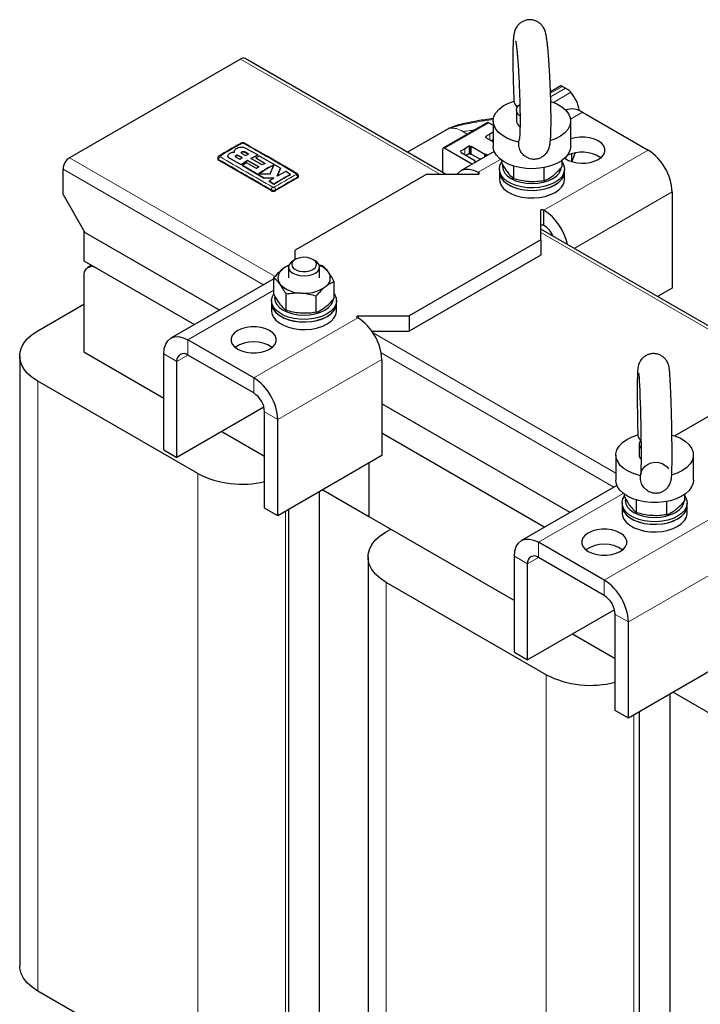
# Model space of a CAD drawing. Header units: millimetres. Extents: x 5 to 418, y 2 to 292.
# Tile 17 of 20: x 318 to 353, y 92 to 142. Entities that reach past the tile are written whole.
import ezdxf

# ---------------------------------------------------------------- set-up
doc = ezdxf.new("R2010")
doc.units = ezdxf.units.MM

msp = doc.modelspace()

# ---------------------------------------------------------------- linework, layer by layer
at = {"color": 7, "linetype": 'Continuous', "lineweight": 25}
for p, q in [((329.1397, 140.4001), (320.315, 135.3057)), ((339.7161, 134.4568), (329.3797, 140.4239)), ((345.6819, 139.0217), (345.1441, 138.7113)), ((345.7594, 138.9889), (345.9215, 138.8953)), ((343.387, 137.7622), (343.387, 137.2004)), ((346.7891, 137.6571), (350.1832, 135.6977)), ((341.8895, 137.1227), (339.6154, 135.8099)), ((341.9695, 137.1147), (342.187, 136.9892)), ((342.187, 137.2004), (342.187, 135.8939)), ((346.187, 135.8939), (346.187, 137.2004)), ((339.7712, 136.7525), (337.7553, 135.5887)), ((339.7752, 136.7451), (339.7564, 136.7362)), ((342.0204, 136.5237), (341.7771, 136.3832)), ((341.7771, 136.3832), (341.8187, 136.3593)), ((341.828, 136.3462), (341.828, 136.331)), ((341.828, 136.331), (342.187, 136.1238)), ((342.187, 136.6198), (342.0204, 136.5237)), ((330.0278, 135.4477), (329.3855, 135.8006)), ((339.6954, 135.802), (341.12, 134.9795)), ((340.7193, 135.7726), (340.4761, 135.6321)), ((340.9625, 135.913), (340.7193, 135.7726)), ((341.0041, 135.889), (340.9625, 135.913)), ((340.9625, 135.521), (340.9625, 135.913)), ((341.0531, 135.8836), (341.0267, 135.8836)), ((341.763, 135.4738), (341.0531, 135.8836)), ((341.0531, 135.4917), (341.0531, 135.8836)), ((342.187, 136.2279), (342.0968, 136.1758)), ((342.1914, 135.8171), (342.187, 135.8939)), ((327.9615, 135.281), (327.9615, 135.2404)), ((328.4824, 135.3951), (328.4824, 135.3925)), ((328.568, 135.2787), (329.1665, 134.9486)), ((329.1665, 134.9459), (328.568, 135.2761)), ((328.8023, 135.602), (328.8023, 135.5994)), ((328.8193, 135.6623), (328.8039, 135.5833)), ((328.8039, 135.5807), (328.8075, 135.5991)), ((328.8996, 135.3413), (329.0965, 135.2365)), ((329.2228, 135.3144), (329.0258, 135.4181)), ((329.0258, 135.4155), (329.2228, 135.3118)), ((329.0965, 135.2365), (329.2228, 135.3144)), ((329.2066, 135.523), (329.4036, 135.4195)), ((329.5478, 135.4977), (329.3508, 135.6024)), ((329.3508, 135.5998), (329.5478, 135.4951)), ((329.4036, 135.4195), (329.5478, 135.4977)), ((329.6795, 135.2707), (330.0278, 135.4477)), ((330.0278, 135.445), (329.6795, 135.2681)), ((330.2653, 134.9384), (329.6795, 135.2707)), ((330.1268, 135.3921), (329.9227, 135.2931)), ((329.9227, 135.2931), (330.4096, 135.0149)), ((329.9227, 135.2931), (329.9227, 135.2904)), ((330.4096, 135.0123), (329.9227, 135.2904)), ((330.0278, 135.4477), (330.0278, 135.445)), ((331.2017, 134.7634), (330.1268, 135.3921)), ((339.5823, 134.5341), (339.5823, 135.7366)), ((340.4761, 135.6321), (340.5176, 135.6082)), ((340.527, 135.5951), (340.527, 135.5799)), ((340.527, 135.5799), (341.2369, 135.1701)), ((342.2412, 135.6268), (340.5352, 134.6419)), ((340.9625, 135.521), (340.7957, 135.4247)), ((340.9625, 135.521), (341.0041, 135.4971)), ((341.0267, 135.4917), (341.0531, 135.4917)), ((341.4971, 135.2353), (341.0531, 135.4917)), ((341.5414, 135.2228), (341.4971, 135.2484)), ((341.4971, 135.2484), (341.4971, 135.2353)), ((341.4971, 135.2353), (341.5084, 135.2418)), ((341.8026, 135.4966), (341.763, 135.4738)), ((341.763, 135.3507), (341.763, 135.4738)), ((341.8026, 135.4966), (341.9092, 135.4351)), ((341.8026, 135.3736), (341.8026, 135.4966)), ((346.2234, 135.5038), (346.2234, 135.1078)), ((330.7236, 133.6076), (328.0084, 135.1751)), ((329.1665, 134.9486), (329.5013, 135.1671)), ((329.5013, 135.1645), (329.1665, 134.9459)), ((329.1665, 134.9486), (329.1665, 134.9459)), ((329.4495, 135.0418), (329.2451, 134.9043)), ((329.2451, 134.9043), (330.331, 134.2703)), ((329.2451, 134.9043), (329.2451, 134.9017)), ((330.331, 134.2677), (329.2451, 134.9017)), ((329.9568, 134.7522), (329.4495, 135.0418)), ((329.5013, 135.1671), (330.0873, 134.8346)), ((329.5013, 135.1671), (329.5013, 135.1645)), ((330.0873, 134.832), (329.5013, 135.1645)), ((330.0873, 134.8346), (329.9568, 134.7522)), ((330.4096, 135.0149), (330.2653, 134.9384)), ((330.6632, 134.4824), (330.8542, 134.9275)), ((331.0254, 134.3502), (331.2017, 134.7634)), ((331.2017, 134.7608), (331.0254, 134.3476)), ((331.2017, 134.7634), (331.2017, 134.7608)), ((341.2369, 135.1701), (341.1973, 135.1472)), ((341.1973, 135.1472), (341.3039, 135.0857)), ((341.2369, 135.1243), (341.2369, 135.1701)), ((342.6264, 135.0493), (342.6264, 135.1718)), ((343.2547, 134.2184), (343.2547, 134.8725)), ((344.8152, 134.1171), (344.8152, 134.7978)), ((345.7475, 134.8466), (345.7475, 135.1718)), ((319.9756, 133.4114), (319.9756, 134.7178)), ((330.0611, 134.4664), (330.6632, 134.4824)), ((330.331, 134.2703), (330.8554, 134.2492)), ((330.331, 134.2703), (330.331, 134.2677)), ((330.8554, 134.2466), (330.331, 134.2677)), ((330.8554, 134.2492), (330.6141, 134.0985)), ((332.0813, 134.2607), (330.9499, 133.6076)), ((331.4756, 134.5966), (331.0254, 134.3502)), ((331.7243, 134.4437), (331.4756, 134.5966)), ((331.7243, 134.4437), (331.7243, 134.441)), ((338.7564, 134.4568), (331.9682, 130.538)), ((332.1282, 134.326), (332.1282, 134.3666)), ((338.7564, 134.4568), (341.3917, 134.4568)), ((341.4482, 134.5356), (341.4151, 134.5548)), ((342.507, 134.7181), (342.507, 134.5875)), ((342.507, 134.5875), (342.507, 134.1955)), ((345.867, 134.5875), (345.867, 134.7181)), ((345.867, 134.1955), (345.867, 134.5875)), ((330.6141, 134.0985), (330.8629, 133.9459)), ((330.6141, 134.0985), (330.6141, 134.0959)), ((330.8629, 133.9433), (330.6141, 134.0959)), ((330.8629, 133.9459), (330.8629, 133.9433)), ((319.9756, 133.4114), (321.107, 131.4518)), ((351.4277, 133.5422), (351.4277, 128.5776)), ((344.6395, 131.0605), (344.6395, 132.5818)), ((344.7761, 132.6145), (344.8092, 132.5954)), ((344.7761, 131.8306), (344.8092, 131.8115)), ((321.0504, 131.5498), (321.0504, 129.9819)), ((328.0581, 127.439), (321.107, 131.4518)), ((357.8181, 124.0068), (344.6395, 131.6146)), ((344.6395, 131.0605), (337.8513, 127.1418)), ((344.6395, 131.0605), (344.6395, 130.2766)), ((331.9682, 130.0551), (331.9682, 130.538)), ((344.6395, 130.2766), (337.8513, 126.3579)), ((321.0504, 129.9819), (326.7567, 126.6877)), ((321.4481, 129.7523), (321.2493, 129.6376)), ((331.6207, 129.6632), (331.6207, 129.1014)), ((331.9681, 130.0551), (331.8549, 129.9897)), ((332.9865, 129.9897), (332.8733, 130.0551)), ((333.353, 129.7318), (333.1869, 129.7738)), ((333.2207, 129.1014), (333.2207, 129.6632)), ((321.0504, 129.198), (321.0504, 125.2786)), ((321.7292, 129.59), (326.7567, 126.6877)), ((330.8601, 129.0566), (325.5445, 125.988)), ((330.8601, 128.2568), (330.8601, 129.1036)), ((333.9813, 128.0541), (333.9813, 128.9009)), ((331.4884, 127.4259), (331.4884, 128.2727)), ((333.049, 127.3246), (333.049, 128.1714)), ((351.4277, 128.5776), (350.664, 128.1367)), ((318.6745, 126.3759), (321.0504, 127.7474)), ((330.7407, 127.9256), (330.7407, 127.795)), ((330.7407, 127.795), (330.7407, 127.403)), ((334.1007, 127.795), (334.1007, 127.9256)), ((334.1007, 127.403), (334.1007, 127.795)), ((335.216, 127.1418), (337.8513, 127.1418)), ((337.8513, 127.1418), (337.8513, 126.3579)), ((335.1926, 127.0438), (335.1594, 127.0629)), ((335.9164, 126.3579), (337.8513, 126.3579)), ((329.8185, 123.9414), (326.4244, 125.9008)), ((321.0504, 125.2786), (325.1799, 122.8947)), ((321.3446, 125.1088), (321.3446, 125.1088)), ((325.1799, 120.2176), (325.1799, 125.1822)), ((329.8185, 123.1576), (326.4244, 125.1169)), ((317.7373, 125.0696), (317.7373, 93.5838)), ((325.8587, 119.8257), (325.8587, 124.7903)), ((336.4371, 124.8882), (336.4371, 119.9237)), ((326.9336, 118.9955), (318.6745, 123.7634)), ((356.8583, 124.0068), (351.5566, 120.9462)), ((346.16, 116.989), (336.4371, 122.6019)), ((330.3507, 122.4188), (325.8587, 119.8257)), ((330.3842, 117.2132), (330.3842, 122.1778)), ((331.0631, 116.8213), (331.0631, 121.7859)), ((328.1775, 121.1643), (330.3842, 119.8903)), ((336.4371, 121.0994), (344.8586, 116.2377)), ((329.2642, 120.5369), (329.2642, 120.5369)), ((349.7226, 120.5196), (349.7226, 119.9579)), ((325.1799, 120.2176), (325.8587, 119.8257)), ((336.4371, 119.9237), (331.0631, 116.8213)), ((335.7582, 119.5318), (335.7582, 116.788)), ((348.5226, 119.9579), (348.5226, 118.6514)), ((352.5226, 118.6514), (352.5226, 119.9579)), ((349.7933, 118.8828), (349.8057, 118.9693)), ((333.2207, 78.4548), (333.2207, 118.0669)), ((333.3818, 118.1599), (335.7582, 116.788)), ((348.5769, 118.3842), (343.6464, 115.5379)), ((348.8426, 117.4756), (348.8426, 117.3449)), ((348.9621, 117.8067), (348.9621, 117.9293)), ((349.5903, 116.9759), (349.5903, 117.6299)), ((351.1509, 116.8746), (351.1509, 117.5553)), ((352.0832, 117.6041), (352.0832, 117.9293)), ((352.2026, 117.3449), (352.2026, 117.4756)), ((331.0631, 116.8213), (330.3842, 117.2132)), ((331.6207, 117.1433), (331.6207, 77.5311)), ((348.8426, 117.3449), (348.8426, 116.953)), ((352.2026, 116.953), (352.2026, 117.3449)), ((335.7582, 116.788), (343.2819, 112.4447)), ((336.6633, 115.9911), (336.901, 116.1283)), ((347.9205, 113.4914), (344.5264, 115.4508)), ((335.7261, 114.6849), (335.7261, 83.1991)), ((339.3334, 114.7241), (339.3334, 114.7241)), ((343.2819, 109.7676), (343.2819, 114.7321)), ((347.9205, 112.7075), (344.5264, 114.6669)), ((343.9607, 109.3757), (343.9607, 114.3403)), ((344.9223, 108.6108), (336.6633, 113.3786)), ((348.4526, 111.9688), (343.9607, 109.3757)), ((348.4862, 106.7632), (348.4862, 111.7278)), ((349.165, 106.3713), (349.165, 111.3359)), ((346.2794, 110.7143), (348.4862, 109.4403)), ((347.253, 110.1522), (347.253, 110.1522)), ((343.2819, 109.7676), (343.9607, 109.3757)), ((354.539, 109.4737), (349.165, 106.3713)), ((351.3226, 68.0047), (351.3226, 107.6169)), ((351.4837, 107.7099), (365.1739, 99.8067)), ((349.165, 106.3713), (348.4862, 106.7632)), ((349.7226, 106.6932), (349.7226, 67.0811)), ((326.9336, 87.5097), (318.6745, 92.2775))]:
    msp.add_line(p, q, dxfattribs=at)
at = {"color": 7, "linetype": 'Continuous', "lineweight": 18}
for p, q in [((339.435, 134.4568), (329.1397, 140.4001)), ((345.1467, 138.6352), (345.7594, 138.9889)), ((345.9215, 138.8953), (345.1525, 138.4513)), ((345.2976, 138.1606), (346.2027, 138.6831)), ((346.1788, 137.3048), (346.7891, 137.6571)), ((339.6954, 135.802), (341.9695, 137.1147)), ((339.9149, 136.8112), (339.7752, 136.7451)), ((339.9746, 136.8238), (339.9149, 136.8112)), ((340.8419, 136.5179), (340.6231, 136.6681)), ((342.0204, 136.22), (342.0204, 136.5237)), ((340.7193, 135.4689), (340.7193, 135.7726)), ((341.0041, 135.4971), (341.0041, 135.889)), ((341.0267, 135.4917), (341.0267, 135.8836)), ((320.315, 135.3057), (330.9286, 129.1787)), ((328.568, 135.2787), (328.568, 135.2761)), ((329.0258, 135.4181), (329.0258, 135.4155)), ((329.3508, 135.6024), (329.3508, 135.5998)), ((344.8092, 132.5954), (350.1832, 135.6977)), ((328.0084, 135.1751), (328.0084, 135.2159)), ((341.4151, 134.5548), (342.5649, 135.2185)), ((330.3212, 128.7455), (319.9756, 134.7178)), ((332.0813, 134.2607), (332.0813, 134.3015)), ((341.4151, 134.4588), (341.4151, 134.5548)), ((341.4482, 134.5356), (341.4482, 134.4703)), ((330.7236, 133.6076), (330.7236, 133.6484)), ((330.9499, 133.6076), (330.9499, 133.6483)), ((351.4277, 133.5422), (346.3641, 130.619)), ((344.7761, 132.6145), (344.7761, 131.8306)), ((344.8092, 131.8115), (344.8092, 132.5954)), ((357.5369, 124.0068), (344.6395, 131.4523)), ((326.4244, 125.9008), (330.8601, 128.4615)), ((335.216, 127.1418), (335.216, 127.03)), ((329.8185, 123.9414), (335.1926, 127.0438)), ((335.9826, 126.261), (348.5226, 119.0218)), ((326.4244, 125.1169), (326.4244, 125.9008)), ((325.8587, 124.7903), (325.1799, 125.1822)), ((326.4245, 125.1169), (325.8587, 124.7903)), ((348.4231, 118.2955), (336.4045, 125.2337)), ((336.4371, 124.8882), (331.0631, 121.7859)), ((318.6745, 92.2775), (318.6745, 123.7634)), ((329.8185, 123.1576), (329.8185, 123.9414)), ((330.3842, 122.1778), (331.0631, 121.7859)), ((326.9336, 87.5097), (326.9336, 118.9955)), ((344.5264, 115.4508), (348.9006, 117.976)), ((331.459, 87.5097), (331.459, 117.0499)), ((347.9205, 113.4914), (353.2945, 116.5938)), ((344.5264, 114.6669), (344.5264, 115.4508)), ((343.9607, 114.3403), (343.2819, 114.7321)), ((344.5265, 114.6669), (343.9607, 114.3403)), ((354.539, 114.4382), (349.165, 111.3359)), ((336.6633, 81.8928), (336.6633, 113.3786)), ((347.9205, 112.7075), (347.9205, 113.4914)), ((348.4862, 111.7278), (349.165, 111.3359)), ((344.9223, 77.125), (344.9223, 108.6108)), ((349.4478, 77.125), (349.4478, 106.5346))]:
    msp.add_line(p, q, dxfattribs=at)
at = {"color": 7, "linetype": 'Continuous', "lineweight": 25, "flags": 128}
for points in [[(343.5154, 136.1129), (343.1912, 136.1991), (342.8987, 136.3173), (342.6472, 136.4636), (342.4448, 136.6333), (342.2979, 136.8212), (342.2112, 137.0211), (342.1875, 137.2267), (342.2274, 137.4315), (342.3298, 137.6289), (342.4914, 137.8127), (342.707, 137.977), (342.9697, 138.1165), (343.2712, 138.2269)], [(343.5595, 137.4757), (343.5095, 137.5165), (343.4198, 137.6311), (343.387, 137.7555), (343.4136, 137.8803), (343.4974, 137.9964), (343.5568, 138.0467)], [(345.1734, 138.2048), (345.1827, 138.2017), (345.4752, 138.0835), (345.7267, 137.9373), (345.9291, 137.7675), (346.076, 137.5797), (346.1627, 137.3797), (346.1864, 137.1741), (346.1465, 136.9693), (346.0441, 136.7719), (345.8825, 136.5881), (345.6669, 136.4238), (345.4042, 136.2843), (345.1027, 136.174)], [(347.615, 135.2209), (347.7781, 135.339), (347.8916, 135.475), (347.9498, 135.6222), (347.9498, 135.7732), (347.8916, 135.9204), (347.7781, 136.0565), (347.615, 136.1745), (347.4105, 136.2686), (347.1749, 136.3342), (346.9199, 136.3678), (346.6583, 136.3678), (346.4033, 136.3342), (346.187, 136.2755)], [(346.187, 135.8939), (346.1866, 135.8728), (346.1517, 135.678), (346.0602, 135.4894), (345.9148, 135.3125), (345.7197, 135.1523), (345.4806, 135.0134), (345.2042, 134.8999), (344.8985, 134.8149), (344.5724, 134.761), (344.2352, 134.7397), (343.8966, 134.7516), (343.5664, 134.7964), (343.254, 134.8727), (342.9684, 134.9784), (342.7179, 135.1105), (342.5097, 135.265), (342.3497, 135.4377), (342.2426, 135.6235), (342.1914, 135.8171)], [(346.4138, 135.5524), (346.3758, 135.4426), (346.2432, 135.1016)], [(345.7475, 135.0773), (345.7799, 135.0263), (345.8508, 134.8521), (345.8652, 134.6733), (345.8223, 134.4961), (345.7238, 134.3264), (345.573, 134.17), (345.3749, 134.0323), (345.1364, 133.918), (344.8655, 133.8309), (344.5716, 133.774), (344.2645, 133.7493), (343.9549, 133.7576), (343.6531, 133.7986), (343.3695, 133.8708), (343.1137, 133.972), (342.8945, 134.0985), (342.7193, 134.2462), (342.594, 134.4099), (342.5231, 134.5841), (342.5087, 134.7629), (342.5516, 134.9402), (342.6264, 135.0773)], [(342.6746, 134.9364), (342.667, 134.8488), (342.6962, 134.6776), (342.7827, 134.513), (342.9231, 134.3613), (343.1122, 134.2283), (343.3425, 134.1192), (343.6053, 134.0381), (343.8904, 133.9882), (344.187, 133.9713), (344.4835, 133.9882), (344.7686, 134.0381), (345.0314, 134.1192), (345.2618, 134.2283), (345.4508, 134.3613), (345.5913, 134.513), (345.6778, 134.6776), (345.7039, 134.793)], [(340.3362, 134.4568), (340.3803, 134.5134), (340.5351, 134.6418), (340.7237, 134.7117), (340.9388, 134.7203), (341.1723, 134.6673), (341.4151, 134.5548)], [(341.3917, 134.4568), (341.4149, 134.4588), (341.4361, 134.4646), (341.4535, 134.4737), (341.4656, 134.4853), (341.4713, 134.4984), (341.4701, 134.512), (341.4622, 134.5247), (341.4482, 134.5356)], [(342.507, 134.5875), (342.5231, 134.4535), (342.594, 134.2793), (342.7193, 134.1155), (342.8945, 133.9679), (343.1137, 133.8413), (343.3695, 133.7402), (343.6531, 133.6679), (343.9549, 133.6269), (344.2645, 133.6187), (344.5716, 133.6434), (344.8655, 133.7003), (345.1364, 133.7874), (345.3749, 133.9017), (345.573, 134.0394), (345.7238, 134.1957), (345.8223, 134.3654), (345.8652, 134.5427), (345.867, 134.5875)], [(342.507, 134.5875), (342.525, 134.4457), (342.5984, 134.2718), (342.7259, 134.1087), (342.9032, 133.9619), (343.1242, 133.8364), (343.3814, 133.7364), (343.666, 133.6654), (343.9683, 133.6259), (344.2781, 133.6191), (344.5848, 133.6452)], [(344.5848, 133.6452), (344.8779, 133.7035), (345.1476, 133.7918), (345.3845, 133.9073), (345.5806, 134.0459), (345.7292, 134.2029), (345.8254, 134.3731), (345.8657, 134.5505), (345.867, 134.5875)], [(342.507, 134.1955), (342.525, 134.0538), (342.5984, 133.8799), (342.7259, 133.7168), (342.9032, 133.5699), (343.1242, 133.4444), (343.3814, 133.3445), (343.666, 133.2735), (343.9683, 133.2339), (344.2781, 133.2271), (344.5848, 133.2533)], [(344.5848, 133.2533), (344.8779, 133.3115), (345.1476, 133.3999), (345.3845, 133.5153), (345.5806, 133.6539), (345.7292, 133.811), (345.8254, 133.9811), (345.8657, 134.1586), (345.867, 134.1955)], [(344.6395, 132.5818), (344.6429, 132.5953), (344.653, 132.6075), (344.6688, 132.6175), (344.6889, 132.6245), (344.7117, 132.6278), (344.7351, 132.6271), (344.7572, 132.6226), (344.7761, 132.6145)], [(344.6395, 131.798), (344.6429, 131.8114), (344.653, 131.8236), (344.6688, 131.8337), (344.6889, 131.8406), (344.7117, 131.8439), (344.7351, 131.8433), (344.7572, 131.8387), (344.7761, 131.8306)], [(332.9894, 129.6243), (333.0506, 129.7286), (333.056, 129.8387), (333.0048, 129.9448), (332.9018, 130.0375), (332.756, 130.1085), (332.5804, 130.1516), (332.3907, 130.1629), (332.2036, 130.1414), (332.0358, 130.089), (331.9022, 130.0104), (331.8146, 129.9126), (331.7809, 129.8041), (331.8041, 129.6948), (331.8821, 129.5943), (332.0079, 129.5115), (332.1704, 129.4538), (332.3551, 129.4263), (332.5457, 129.4315), (332.7251, 129.4689), (332.8775, 129.5351), (332.9894, 129.6243)], [(331.8549, 129.9897), (331.7665, 129.929), (331.6665, 129.8173), (331.6225, 129.6941), (331.6377, 129.5686), (331.7109, 129.4502), (331.8368, 129.3475), (332.006, 129.2683), (332.2059, 129.2183), (332.4218, 129.2014), (332.6376, 129.2187), (332.8373, 129.2689), (333.0061, 129.3485), (333.1315, 129.4513), (333.1315, 129.4513)], [(333.1315, 129.4513), (333.2042, 129.5699), (333.2188, 129.6954), (333.1741, 129.8185), (333.0736, 129.9301), (332.9865, 129.9897)], [(333.9813, 128.2848), (334.0136, 128.2338), (334.0846, 128.0596), (334.0989, 127.8808), (334.0561, 127.7036), (333.9576, 127.5339), (333.8067, 127.3775), (333.6086, 127.2398), (333.3701, 127.1255), (333.0993, 127.0384), (332.8053, 126.9815), (332.4983, 126.9568), (332.1886, 126.9651), (331.8868, 127.006), (331.6032, 127.0783), (331.3474, 127.1795), (331.1282, 127.306), (330.953, 127.4537), (330.8278, 127.6174), (330.7568, 127.7916), (330.7425, 127.9704), (330.7853, 128.1477), (330.8601, 128.2848)], [(330.9083, 128.1439), (330.9007, 128.0563), (330.9299, 127.8851), (331.0164, 127.7205), (331.1569, 127.5688), (331.3459, 127.4358), (331.5762, 127.3267), (331.839, 127.2456), (332.1242, 127.1956), (332.4207, 127.1788), (332.7172, 127.1956), (333.0024, 127.2456), (333.2652, 127.3267), (333.4955, 127.4358), (333.6845, 127.5688), (333.825, 127.7205), (333.9115, 127.8851), (333.9376, 128.0005)], [(330.7407, 127.795), (330.7568, 127.661), (330.8278, 127.4868), (330.953, 127.323), (331.1282, 127.1754), (331.3474, 127.0488), (331.6032, 126.9477), (331.8868, 126.8754), (332.1886, 126.8344), (332.4983, 126.8262), (332.8053, 126.8509), (333.0993, 126.9078), (333.3701, 126.9948), (333.6086, 127.1092), (333.8067, 127.2469), (333.9576, 127.4032), (334.0561, 127.5729), (334.0989, 127.7502), (334.1007, 127.795)], [(330.7407, 127.795), (330.7587, 127.6532), (330.8322, 127.4793), (330.9597, 127.3162), (331.1369, 127.1694), (331.3579, 127.0438), (331.6151, 126.9439), (331.8997, 126.8729), (332.2021, 126.8334), (332.5119, 126.8265), (332.8185, 126.8527)], [(332.8185, 126.8527), (333.1117, 126.9109), (333.3813, 126.9993), (333.6182, 127.1147), (333.8143, 127.2534), (333.963, 127.4104), (334.0591, 127.5806), (334.0995, 127.758), (334.1007, 127.795)], [(330.7407, 127.403), (330.7587, 127.2613), (330.8322, 127.0874), (330.9597, 126.9243), (331.1369, 126.7774), (331.3579, 126.6519), (331.6151, 126.552), (331.8997, 126.481), (332.2021, 126.4414), (332.5119, 126.4346), (332.8185, 126.4608)], [(332.8185, 126.4608), (333.1117, 126.519), (333.3813, 126.6074), (333.6182, 126.7228), (333.8143, 126.8614), (333.963, 127.0185), (334.0591, 127.1886), (334.0995, 127.3661), (334.1007, 127.403)], [(335.1594, 127.0629), (335.1454, 127.0738), (335.1375, 127.0866), (335.1364, 127.1001), (335.1421, 127.1133), (335.1541, 127.1249), (335.1715, 127.134), (335.1928, 127.1398), (335.216, 127.1418)], [(318.6745, 123.7634), (318.3756, 123.9625), (318.1287, 124.1843), (317.939, 124.424), (317.8104, 124.6769), (317.7454, 124.9378), (317.7454, 125.2014), (317.8104, 125.4623), (317.939, 125.7152), (318.1287, 125.9549), (318.3756, 126.1767), (318.6745, 126.3759)], [(330.6444, 125.424), (330.8075, 125.5421), (330.921, 125.6781), (330.9792, 125.8253), (330.9792, 125.9763), (330.921, 126.1235), (330.8075, 126.2596), (330.6444, 126.3776), (330.44, 126.4718), (330.2043, 126.5373), (329.9493, 126.5709), (329.6878, 126.5709), (329.4328, 126.5373), (329.1971, 126.4718), (328.9926, 126.3776), (328.8296, 126.2596), (328.7161, 126.1235), (328.6579, 125.9763), (328.6579, 125.8253), (328.7161, 125.6781), (328.8296, 125.5421), (328.9926, 125.424), (329.1971, 125.3299), (329.4328, 125.2644), (329.6878, 125.2308), (329.9493, 125.2308), (330.2043, 125.2644), (330.44, 125.3299), (330.6444, 125.424)], [(325.1799, 125.1822), (325.2038, 125.4487), (325.2747, 125.6774), (325.3897, 125.8595), (325.5444, 125.9879), (325.733, 126.0578), (325.9482, 126.0664), (326.1816, 126.0134), (326.4244, 125.9008)], [(349.6934, 124.2015), (349.6935, 124.2005), (349.6976, 124.167), (349.7052, 124.0895), (349.7154, 123.9596), (349.7272, 123.7774), (349.7397, 123.5481), (349.7523, 123.2784), (349.7646, 122.9749), (349.7762, 122.644), (349.7869, 122.2925), (349.7966, 121.9272), (349.8049, 121.5551), (349.8118, 121.1832), (349.817, 120.8186), (349.8206, 120.4682), (349.8224, 120.1385), (349.8225, 119.8362), (349.8208, 119.5672), (349.8174, 119.3375), (349.8127, 119.1531), (349.8076, 119.0326), (349.8033, 118.9649), (349.8015, 118.9453), (349.8034, 118.9579), (349.8111, 118.9954), (349.8298, 119.0596), (349.8675, 119.1501), (349.9366, 119.2643), (350.0412, 119.3816), (350.1807, 119.4841), (350.3497, 119.5575), (350.5362, 119.5903), (350.7393, 119.5756), (350.9111, 119.5197), (351.0515, 119.4375), (351.1615, 119.34), (351.2423, 119.2381), (351.2436, 119.2358), (351.2436, 119.2358)], [(349.7933, 118.8828), (349.4738, 118.9748), (349.1878, 119.0981), (348.9443, 119.2488), (348.751, 119.4221), (348.6142, 119.6124), (348.5383, 119.8138), (348.5255, 120.0198), (348.5764, 120.2237), (348.6893, 120.4193), (348.8606, 120.6001), (349.0848, 120.7604), (349.3549, 120.8952), (349.6622, 121.0001)], [(351.4263, 120.9879), (351.5714, 120.941), (351.8575, 120.8177), (352.101, 120.667), (352.2942, 120.4937), (352.431, 120.3033), (352.507, 120.1019), (352.5198, 119.896), (352.4689, 119.692), (352.356, 119.4965), (352.1847, 119.3157), (351.9604, 119.1553), (351.6904, 119.0205), (351.3831, 118.9156)], [(352.5226, 118.6514), (352.5047, 118.4971), (352.431, 118.3059), (352.3024, 118.1247), (352.1226, 117.9586), (351.8968, 117.8125), (351.6314, 117.6905), (351.3342, 117.5961), (351.0136, 117.5322), (350.6789, 117.5004), (350.3396, 117.5017), (350.0057, 117.5361), (349.6866, 117.6025), (349.3916, 117.6992), (349.1291, 117.8232), (348.9067, 117.9711), (348.7308, 118.1385), (348.6064, 118.3207), (348.5372, 118.5124), (348.5226, 118.6514)], [(352.0737, 117.8482), (352.1155, 117.7838), (352.1865, 117.6096), (352.2008, 117.4308), (352.158, 117.2535), (352.0595, 117.0838), (351.9086, 116.9275), (351.7106, 116.7898), (351.4721, 116.6755), (351.2012, 116.5884), (350.9073, 116.5315), (350.6002, 116.5068), (350.2905, 116.515), (349.9887, 116.556), (349.7051, 116.6283), (349.4494, 116.7294), (349.2302, 116.856), (349.0549, 117.0037), (348.9297, 117.1674), (348.8587, 117.3416), (348.8444, 117.5204), (348.8873, 117.6976), (348.9621, 117.8347)], [(349.0102, 117.6939), (349.0026, 117.6062), (349.0318, 117.435), (349.1183, 117.2704), (349.2588, 117.1187), (349.4478, 116.9858), (349.6782, 116.8766), (349.941, 116.7955), (350.2261, 116.7456), (350.5226, 116.7288), (350.8192, 116.7456), (351.1043, 116.7955), (351.3671, 116.8766), (351.5974, 116.9858), (351.7865, 117.1187), (351.9269, 117.2704), (352.0134, 117.435), (352.0396, 117.5505)], [(348.8426, 117.3449), (348.8587, 117.2109), (348.9297, 117.0367), (349.0549, 116.873), (349.2302, 116.7254), (349.4494, 116.5988), (349.7051, 116.4977), (349.9887, 116.4254), (350.2905, 116.3844), (350.6002, 116.3761), (350.9073, 116.4009), (351.2012, 116.4577), (351.4721, 116.5448), (351.7106, 116.6592), (351.9086, 116.7968), (352.0595, 116.9532), (352.158, 117.1229), (352.2008, 117.3001), (352.2026, 117.3449)], [(348.8426, 117.3449), (348.8607, 117.2032), (348.9341, 117.0293), (349.0616, 116.8662), (349.2389, 116.7193), (349.4599, 116.5938), (349.717, 116.4939), (350.0016, 116.4229), (350.304, 116.3833), (350.6138, 116.3765), (350.9205, 116.4027)], [(348.8426, 116.953), (348.8607, 116.8112), (348.9341, 116.6374), (349.0616, 116.4742), (349.2389, 116.3274), (349.4599, 116.2019), (349.717, 116.1019), (350.0016, 116.031), (350.304, 115.9914), (350.6138, 115.9846), (350.9205, 116.0107)], [(350.9205, 116.4027), (351.2136, 116.4609), (351.4832, 116.5493), (351.7201, 116.6647), (351.9163, 116.8033), (352.0649, 116.9604), (352.1611, 117.1305), (352.2014, 117.308), (352.2026, 117.3449)], [(350.9205, 116.0107), (351.2136, 116.069), (351.4832, 116.1573), (351.7201, 116.2728), (351.9163, 116.4114), (352.0649, 116.5684), (352.1611, 116.7386), (352.2014, 116.916), (352.2026, 116.953)], [(336.6633, 113.3786), (336.3644, 113.5778), (336.1175, 113.7996), (335.9278, 114.0393), (335.7992, 114.2922), (335.7342, 114.5531), (335.7342, 114.8167), (335.7992, 115.0776), (335.9278, 115.3305), (336.1175, 115.5702), (336.3644, 115.792), (336.6633, 115.9911)], [(348.7464, 114.974), (348.9095, 115.0921), (349.0229, 115.2281), (349.0811, 115.3753), (349.0811, 115.5263), (349.0229, 115.6735), (348.9095, 115.8095), (348.7464, 115.9276), (348.5419, 116.0217), (348.3062, 116.0872), (348.0513, 116.1208), (347.7897, 116.1208), (347.5347, 116.0872), (347.2991, 116.0217), (347.0946, 115.9276), (346.9315, 115.8095), (346.818, 115.6735), (346.7598, 115.5263), (346.7598, 115.3753), (346.818, 115.2281), (346.9315, 115.0921), (347.0946, 114.974), (347.2991, 114.8799), (347.5347, 114.8144), (347.7897, 114.7808), (348.0513, 114.7808), (348.3062, 114.8144), (348.5419, 114.8799), (348.7464, 114.974)], [(343.2819, 114.7321), (343.3058, 114.9987), (343.3766, 115.2274), (343.4916, 115.4095), (343.6464, 115.5379), (343.835, 115.6078), (344.0501, 115.6163), (344.2836, 115.5634), (344.5264, 115.4508)], [(318.6745, 92.2775), (318.3756, 92.4767), (318.1287, 92.6985), (317.939, 92.9382), (317.8104, 93.1911), (317.7454, 93.452), (317.7373, 93.5838)]]:
    msp.add_lwpolyline(points, dxfattribs=at)
at = {"color": 7, "linetype": 'Continuous', "lineweight": 25}
for centre, radius, start, end in [((329.2803, 140.2038), 0.2414, 65.69288, 125.61758), ((344.6642, 137.4018), 2.0022, 9.53176, 39.78755), ((346.2691, 136.9251), 0.8979, 54.61265, 111.70755), ((341.9226, 137.0493), 0.0805, 54.38242, 114.30712), ((343.7569, 137.2272), 0.3709, 184.13993, 239.13289), ((341.812, 136.3446), 0.0161, 5.6948, 65.62534), ((339.6512, 135.7478), 0.0699, 50.79671, 189.21404), ((341.0258, 135.9298), 0.0462, 241.95976, 271.1441), ((320.7125, 134.6843), 0.7377, 122.60548, 177.39452), ((328.0416, 135.2484), 0.0805, 185.6948, 245.62534), ((328.0538, 135.3472), 0.0551, 55.20224, 114.88886), ((340.511, 135.5935), 0.0161, 5.6948, 65.62534), ((341.0258, 135.5378), 0.0462, 241.95976, 271.1441), ((346.7946, 136.767), 1.7503, 238.38242, 297.95247), ((346.7788, 133.8564), 1.7389, 56.46215, 116.38217), ((348.7257, 133.4192), 2.7048, 2.60548, 57.39452), ((332.0359, 134.4328), 0.0551, 65.10638, 124.80255), ((332.0481, 134.334), 0.0805, 294.37466, 354.3052), ((330.8368, 133.8259), 0.2459, 242.60967, 297.39033), ((343.3374, 130.2992), 2.7274, 11.02608, 57.34037), ((344.1489, 130.7807), 1.2241, 22.21705, 57.35816), ((321.4643, 129.2652), 0.4192, 50.79671, 189.21404), ((332.1243, 128.5176), 1.3188, 111.91212, 127.23675), ((332.8042, 128.6867), 1.1295, 40.18436, 68.98625), ((331.6012, 129.109), 0.5346, 120.94863, 216.99958), ((333.2402, 129.0938), 0.5346, 300.94863, 36.99958), ((332.2652, 129.831), 1.5098, 223.73153, 270.13099), ((332.4573, 130.203), 1.8912, 264.27732, 304.01036), ((333.7351, 124.7653), 2.7048, 2.60548, 57.39452), ((329.8185, 124.1207), 1.6823, 55.60245, 124.39755), ((326.2036, 124.8462), 0.3494, 50.79671, 189.21404), ((328.3611, 121.6629), 2.7048, 2.60548, 57.39452), ((329.1561, 122.1219), 1.2294, 2.60548, 57.39452), ((350.0356, 120.5199), 0.3082, 135.25425, 222.53043), ((350.0332, 119.9642), 0.3106, 181.16054, 223.72049), ((329.2087, 123.4287), 4.9829, 242.83311, 283.6458), ((347.9205, 113.6707), 1.6823, 55.60245, 124.39755), ((344.3055, 114.3962), 0.3494, 50.79671, 189.21404), ((346.463, 111.2129), 2.7048, 2.60548, 57.39452), ((347.258, 111.6719), 1.2294, 2.60548, 57.39452), ((347.1997, 113.0481), 4.9875, 242.83203, 284.94827)]:
    msp.add_arc(centre, radius, start, end, dxfattribs=at)
at = {"color": 7, "linetype": 'Continuous', "lineweight": 18}
for centre, radius, start, end in [((329.1869, 136.0006), 0.0558, 55.56484, 114.44642), ((329.3187, 136.0009), 0.0555, 64.70125, 124.49974), ((328.179, 135.2101), 0.1708, 123.32204, 178.0583), ((331.9106, 134.2956), 0.1708, 1.96116, 56.68021), ((330.8977, 133.6381), 0.1744, 123.12781, 176.6323), ((330.7759, 133.6382), 0.1743, 3.34754, 56.86931)]:
    msp.add_arc(centre, radius, start, end, dxfattribs=at)
at = {"color": 7, "linetype": 'Continuous', "lineweight": 25}
for points, knots in [([(344.0085, 135.2917), (344.0548, 135.2753), (344.1611, 135.2377), (344.3435, 135.2299), (344.5324, 135.2634), (344.6991, 135.3372), (344.8323, 135.4336), (344.9339, 135.542), (345.0068, 135.6523), (345.0559, 135.7564), (345.0877, 135.8509), (345.1101, 135.9434), (345.1293, 136.0575), (345.1451, 136.2058), (345.158, 136.4066), (345.167, 136.6488), (345.1723, 136.9258), (345.1738, 137.2384), (345.1718, 137.5748), (345.1663, 137.9311), (345.1576, 138.3023), (345.1457, 138.6825), (345.1309, 139.0655), (345.1135, 139.445), (345.0937, 139.8145), (345.0719, 140.1681), (345.0483, 140.5001), (345.0232, 140.8055), (344.9969, 141.0805), (344.9692, 141.323), (344.9389, 141.5366), (344.909, 141.6956), (344.874, 141.8257), (344.832, 141.9365), (344.7743, 142.0469), (344.6877, 142.1641), (344.5672, 142.2757), (344.4135, 142.3669), (344.2347, 142.424), (344.04, 142.4385), (343.8497, 142.4059), (343.6815, 142.3336), (343.5468, 142.2379), (343.4439, 142.1299), (343.3698, 142.0195), (343.3198, 141.9149), (343.2874, 141.8201), (343.2647, 141.7278), (343.2455, 141.6157), (343.2296, 141.47), (343.2165, 141.2727), (343.2073, 141.0319), (343.2018, 140.7563), (343.2001, 140.4449), (343.2019, 140.1097), (343.2072, 139.7543), (343.2158, 139.3838), (343.2275, 139.0036), (343.2423, 138.6216), (343.2537, 138.3588), (343.2606, 138.2292), (343.2609, 138.2225)], [0, 0, 0, 0, 0.00902969, 0.02073914, 0.03298437, 0.04398724, 0.05407736, 0.06344639, 0.07221175, 0.0806281, 0.08945726, 0.09967491, 0.11341549, 0.13620252, 0.16043796, 0.18344208, 0.20767724, 0.23126619, 0.2545531, 0.27768391, 0.30072864, 0.32372688, 0.34670479, 0.36968289, 0.39267453, 0.41570175, 0.43879393, 0.46199673, 0.48539083, 0.50914006, 0.53364492, 0.56026786, 0.57627402, 0.5865419, 0.59601145, 0.60565544, 0.61609926, 0.62717401, 0.63867294, 0.65037687, 0.66268658, 0.67373752, 0.68386317, 0.69326169, 0.70205087, 0.71047116, 0.71927025, 0.7293915, 0.7429076, 0.76502827, 0.78935314, 0.81240494, 0.8366932, 0.86030417, 0.88360183, 0.90673846, 0.92978642, 0.95278631, 0.97576473, 0.99874241, 1, 1, 1, 1]), ([(343.3454, 141.3466), (343.3455, 141.3461), (343.3459, 141.3446), (343.3551, 141.2999), (343.3689, 141.2132), (343.3874, 141.0741), (343.4084, 140.8843), (343.4308, 140.6473), (343.4535, 140.37), (343.4755, 140.0594), (343.4963, 139.7229), (343.5154, 139.3676), (343.5322, 139.0009), (343.5466, 138.63), (343.5581, 138.2622), (343.5665, 137.9047), (343.5718, 137.5648), (343.5738, 137.2492), (343.5725, 136.9646), (343.5681, 136.7176), (343.5614, 136.522), (343.553, 136.3802), (343.546, 136.2976), (343.5403, 136.2588), (343.5412, 136.2632), (343.5414, 136.2642)], [0, 0, 0, 0, 0.01759163, 0.04766245, 0.08433378, 0.12661074, 0.17270973, 0.22105448, 0.27064232, 0.3209205, 0.37159252, 0.42249347, 0.47352481, 0.52462139, 0.57573375, 0.62680265, 0.67777591, 0.72858288, 0.77911466, 0.82918626, 0.87845624, 0.92130539, 0.95954867, 0.99081155, 1, 1, 1, 1]), ([(345.7594, 138.9889), (345.745, 138.9969), (345.7163, 139.0128), (345.6907, 139.0231), (345.6851, 139.0214), (345.6825, 139.0206)], [0, 0, 0, 0, 0.3462441, 0.6912551, 1, 1, 1, 1]), ([(346.2027, 138.6831), (346.1843, 138.7018), (346.148, 138.7385), (346.0715, 138.7975), (345.9983, 138.8481), (345.9498, 138.8788), (345.9265, 138.8924), (345.9215, 138.8953)], [0, 0, 0, 0, 0.2897266, 0.5701644, 0.7589, 0.9488943, 1, 1, 1, 1]), ([(343.4331, 137.9119), (343.4102, 137.9407), (343.3309, 138.0408), (343.2961, 138.1495), (343.2712, 138.2269)], [0, 0, 0, 0, 0.28839695, 1, 1, 1, 1]), ([(342.1998, 137.33), (342.0588, 137.3099), (341.7856, 137.271), (341.3562, 137.201), (340.9364, 137.1228), (340.513, 137.0241), (340.1213, 136.9186), (339.8714, 136.7987), (339.7529, 136.7417)], [0, 0, 0, 0, 0.1708177, 0.3307798, 0.5219177, 0.6807157, 0.8484816, 1, 1, 1, 1]), ([(343.5154, 136.1129), (343.5158, 136.1462), (343.5165, 136.1967), (343.5348, 136.2459), (343.541, 136.2627)], [0, 0, 0, 0, 0.65931528, 1, 1, 1, 1]), ([(329.1639, 136.0513), (329.1474, 136.0421), (328.7698, 135.8299), (328.3919, 135.6078), (328.0306, 135.3954)], [0, 0, 0, 0, 0.0437345, 1, 1, 1, 1]), ([(329.0893, 135.8304), (329.0461, 135.8185), (328.9597, 135.7949), (328.8642, 135.7337), (328.8339, 135.6855), (328.8193, 135.6623)], [0, 0, 0, 0, 0.3407821, 0.6815687, 1, 1, 1, 1]), ([(329.3855, 135.8006), (329.3619, 135.8111), (329.3146, 135.8321), (329.2244, 135.8449), (329.1469, 135.8425), (329.1038, 135.8334), (329.0893, 135.8304)], [0, 0, 0, 0, 0.2851253, 0.5702516, 0.8553553, 1, 1, 1, 1]), ([(329.3412, 136.0507), (329.3397, 136.0519), (329.3263, 136.0627), (329.2893, 136.0717), (329.2326, 136.0759), (329.1872, 136.0661), (329.1667, 136.0524), (329.1643, 136.0508)], [0, 0, 0, 0, 0.03160461, 0.28355413, 0.59526484, 0.95273865, 1, 1, 1, 1]), ([(332.059, 134.4805), (331.482, 134.8207), (330.5762, 135.3548), (329.6705, 135.8648), (329.3418, 136.0499)], [0, 0, 0, 0, 0.6371047, 1, 1, 1, 1]), ([(344.012, 135.2932), (343.9458, 135.3215), (343.8004, 135.3836), (343.6372, 135.5616), (343.5224, 135.8004), (343.5049, 135.9891), (343.5141, 136.0978), (343.5154, 136.1129)], [0, 0, 0, 0, 0.1899402, 0.4173992, 0.6422892, 0.9506091, 1, 1, 1, 1]), ([(328.031, 135.3965), (328.0291, 135.3957), (328.0122, 135.3884), (327.9881, 135.3625), (327.9647, 135.3229), (327.9634, 135.294), (327.9628, 135.2811)], [0, 0, 0, 0, 0.0424433, 0.3931687, 0.7295333, 1, 1, 1, 1]), ([(328.568, 135.5151), (328.5471, 135.5001), (328.5052, 135.47), (328.4789, 135.4137), (328.4845, 135.357), (328.5179, 135.3101), (328.5537, 135.2876), (328.568, 135.2787)], [0, 0, 0, 0, 0.21459, 0.4291787, 0.6437975, 0.8584406, 1, 1, 1, 1]), ([(328.568, 135.2761), (328.5475, 135.2901), (328.5065, 135.3182), (328.481, 135.3614), (328.4851, 135.3863), (328.486, 135.3924)], [0, 0, 0, 0, 0.4295286, 0.8590562, 1, 1, 1, 1]), ([(328.8039, 135.5833), (328.7691, 135.5802), (328.6993, 135.5739), (328.619, 135.5462), (328.5814, 135.5233), (328.568, 135.5151)], [0, 0, 0, 0, 0.3919653, 0.7839447, 1, 1, 1, 1]), ([(329.0258, 135.4181), (329.018, 135.4214), (329.0024, 135.428), (328.9726, 135.4313), (328.9421, 135.4292), (328.9139, 135.4214), (328.8912, 135.4089), (328.8766, 135.3931), (328.8717, 135.3757), (328.8771, 135.3589), (328.8885, 135.3476), (328.8974, 135.3425), (328.8996, 135.3413)], [0, 0, 0, 0, 0.107578, 0.2151551, 0.3227414, 0.4302646, 0.5376806, 0.6449866, 0.752213, 0.8594107, 0.9666405, 1, 1, 1, 1]), ([(328.8745, 135.3736), (328.8745, 135.3774), (328.8745, 135.387), (328.886, 135.4017), (328.9061, 135.4154), (328.9329, 135.4247), (328.9631, 135.4287), (328.9931, 135.4269), (329.0139, 135.4213), (329.0235, 135.4166), (329.0258, 135.4155)], [0, 0, 0, 0, 0.0961106, 0.2390132, 0.3819254, 0.524921, 0.6680524, 0.8113341, 0.954728, 1, 1, 1, 1]), ([(329.3508, 135.6024), (329.3419, 135.6062), (329.3241, 135.6139), (329.2901, 135.6185), (329.2554, 135.6172), (329.2232, 135.6095), (329.1972, 135.5966), (329.1805, 135.5799), (329.1747, 135.5612), (329.1808, 135.5427), (329.1938, 135.5302), (329.2041, 135.5244), (329.2066, 135.523)], [0, 0, 0, 0, 0.1073587, 0.214721, 0.322003, 0.4292233, 0.5364373, 0.6436973, 0.7510459, 0.8585026, 0.9660513, 1, 1, 1, 1]), ([(329.178, 135.5588), (329.178, 135.563), (329.178, 135.5734), (329.1912, 135.5891), (329.2143, 135.6034), (329.245, 135.6128), (329.2794, 135.6162), (329.3137, 135.6132), (329.3373, 135.6064), (329.3482, 135.6011), (329.3508, 135.5998)], [0, 0, 0, 0, 0.0969221, 0.2402573, 0.3834499, 0.5265101, 0.6694856, 0.8124432, 0.955456, 1, 1, 1, 1]), ([(330.8542, 134.9275), (330.7364, 134.8694), (330.4721, 134.7387), (330.2077, 134.5636), (330.0611, 134.4664)], [0, 0, 0, 0, 0.4454775, 1, 1, 1, 1]), ([(330.0611, 134.4638), (330.1787, 134.5424), (330.4429, 134.7191), (330.7074, 134.8515), (330.8542, 134.9249)], [0, 0, 0, 0, 0.4451777, 1, 1, 1, 1]), ([(342.6264, 135.0493), (342.7044, 134.9062), (342.808, 134.7162), (342.9143, 134.5706), (342.9405, 134.5347)], [0, 0, 0, 0, 0.7534206, 1, 1, 1, 1]), ([(345.2814, 134.3827), (345.2924, 134.3914), (345.3761, 134.4578), (345.5338, 134.6029), (345.6759, 134.7649), (345.7475, 134.8466)], [0, 0, 0, 0, 0.070088, 0.5307834, 1, 1, 1, 1]), ([(330.8629, 133.9459), (330.9808, 134.0169), (331.2678, 134.19), (331.555, 134.3496), (331.7243, 134.4437)], [0, 0, 0, 0, 0.4103295, 1, 1, 1, 1]), ([(331.7243, 134.441), (331.6066, 134.376), (331.3195, 134.2172), (331.0323, 134.0449), (330.8629, 133.9433)], [0, 0, 0, 0, 0.4100764, 1, 1, 1, 1]), ([(332.1271, 134.3664), (332.1274, 134.3687), (332.1302, 134.3868), (332.1189, 134.4195), (332.0948, 134.4562), (332.0727, 134.4759), (332.0596, 134.4824), (332.059, 134.4827)], [0, 0, 0, 0, 0.0473269, 0.387603, 0.6883704, 0.9872494, 1, 1, 1, 1]), ([(342.9405, 134.5347), (343.0225, 134.4383), (343.1288, 134.3131), (343.2312, 134.2361), (343.2547, 134.2184)], [0, 0, 0, 0, 0.7702918, 1, 1, 1, 1]), ([(344.8152, 134.1171), (344.8909, 134.1486), (345.0437, 134.2122), (345.2017, 134.3255), (345.2814, 134.3827)], [0, 0, 0, 0, 0.495458, 1, 1, 1, 1]), ([(344.0349, 134.0686), (344.0164, 134.0699), (343.8764, 134.0799), (343.6123, 134.1187), (343.3746, 134.185), (343.2547, 134.2184)], [0, 0, 0, 0, 0.070088, 0.5307834, 1, 1, 1, 1]), ([(344.8152, 134.1171), (344.6885, 134.0976), (344.4327, 134.0583), (344.1683, 134.0651), (344.0349, 134.0686)], [0, 0, 0, 0, 0.495458, 1, 1, 1, 1]), ([(331.3263, 129.5675), (331.3373, 129.576), (331.421, 129.6405), (331.5336, 129.7162), (331.6316, 129.7593), (331.6591, 129.7714)], [0, 0, 0, 0, 0.0986375, 0.7469914, 1, 1, 1, 1]), ([(333.6671, 129.4155), (333.6409, 129.4489), (333.5346, 129.5845), (333.431, 129.6685), (333.353, 129.7318)], [0, 0, 0, 0, 0.24657943, 1, 1, 1, 1]), ([(330.8601, 129.1036), (330.9359, 129.1905), (331.0886, 129.3661), (331.2466, 129.5), (331.3263, 129.5675)], [0, 0, 0, 0, 0.495458, 1, 1, 1, 1]), ([(333.9813, 128.9009), (333.9577, 128.9454), (333.8554, 129.1391), (333.7491, 129.2952), (333.6671, 129.4155)], [0, 0, 0, 0, 0.22970824, 1, 1, 1, 1]), ([(331.1743, 128.7873), (331.1481, 128.8208), (331.0418, 128.9563), (330.9382, 129.0403), (330.8601, 129.1036)], [0, 0, 0, 0, 0.2465794, 1, 1, 1, 1]), ([(331.4884, 128.2727), (331.4649, 128.3172), (331.3626, 128.5109), (331.2562, 128.667), (331.1743, 128.7873)], [0, 0, 0, 0, 0.2297082, 1, 1, 1, 1]), ([(333.5151, 128.6353), (333.5041, 128.6266), (333.4204, 128.5602), (333.2626, 128.4151), (333.1206, 128.2531), (333.049, 128.1714)], [0, 0, 0, 0, 0.070088, 0.5307834, 1, 1, 1, 1]), ([(333.9813, 128.9009), (333.9055, 128.8694), (333.7527, 128.8058), (333.5948, 128.6925), (333.5151, 128.6353)], [0, 0, 0, 0, 0.495458, 1, 1, 1, 1]), ([(330.8601, 128.2568), (330.9382, 128.1136), (331.0418, 127.9237), (331.1481, 127.7781), (331.1743, 127.7422)], [0, 0, 0, 0, 0.7534206, 1, 1, 1, 1]), ([(331.4884, 128.2727), (331.6151, 128.2922), (331.8709, 128.3316), (332.1353, 128.3247), (332.2687, 128.3212)], [0, 0, 0, 0, 0.495458, 1, 1, 1, 1]), ([(332.2687, 128.3212), (332.2872, 128.3199), (332.4272, 128.3099), (332.6913, 128.2711), (332.929, 128.2048), (333.049, 128.1714)], [0, 0, 0, 0, 0.070088, 0.5307834, 1, 1, 1, 1]), ([(331.1743, 127.7422), (331.2562, 127.6457), (331.3626, 127.5206), (331.4649, 127.4436), (331.4884, 127.4259)], [0, 0, 0, 0, 0.7702918, 1, 1, 1, 1]), ([(333.5151, 127.5902), (333.5262, 127.5989), (333.6098, 127.6653), (333.7676, 127.8104), (333.9096, 127.9724), (333.9813, 128.0541)], [0, 0, 0, 0, 0.070088, 0.5307834, 1, 1, 1, 1]), ([(332.2687, 127.2761), (332.2502, 127.2774), (332.1101, 127.2874), (331.846, 127.3262), (331.6083, 127.3925), (331.4884, 127.4259)], [0, 0, 0, 0, 0.070088, 0.5307834, 1, 1, 1, 1]), ([(333.049, 127.3246), (332.9222, 127.3051), (332.6665, 127.2657), (332.4021, 127.2726), (332.2687, 127.2761)], [0, 0, 0, 0, 0.495458, 1, 1, 1, 1]), ([(333.049, 127.3246), (333.1247, 127.3561), (333.2775, 127.4197), (333.4354, 127.533), (333.5151, 127.5902)], [0, 0, 0, 0, 0.495458, 1, 1, 1, 1]), ([(350.1739, 118.107), (350.2102, 118.0858), (350.3007, 118.033), (350.4671, 117.9929), (350.6592, 117.9874), (350.8431, 118.0283), (351.0023, 118.1047), (351.1288, 118.2017), (351.2247, 118.309), (351.2926, 118.4169), (351.3366, 118.5166), (351.363, 118.6017), (351.3785, 118.6731), (351.3892, 118.7428), (351.3994, 118.8407), (351.4076, 118.976), (351.4147, 119.1786), (351.4194, 119.4135), (351.4222, 119.689), (351.423, 119.9933), (351.4219, 120.3239), (351.419, 120.6759), (351.4144, 121.0437), (351.4081, 121.4211), (351.4002, 121.8015), (351.3909, 122.1785), (351.3804, 122.5455), (351.3688, 122.8962), (351.3563, 123.2247), (351.3431, 123.5255), (351.3293, 123.7942), (351.3151, 124.0274), (351.3002, 124.2245), (351.2866, 124.3615), (351.2732, 124.4586), (351.2596, 124.5322), (351.2399, 124.6102), (351.2057, 124.7054), (351.1488, 124.8158), (351.0611, 124.9329), (350.9381, 125.0437), (350.7829, 125.1323), (350.6032, 125.186), (350.41, 125.1964), (350.2235, 125.1608), (350.0602, 125.0877), (349.9299, 124.9926), (349.8305, 124.8859), (349.7594, 124.7776), (349.7129, 124.6766), (349.6847, 124.5894), (349.6682, 124.5168), (349.6572, 124.4478), (349.6472, 124.3568), (349.6391, 124.2322), (349.6317, 124.0442), (349.6266, 123.8149), (349.6234, 123.5444), (349.6223, 123.2451), (349.623, 122.9189), (349.6256, 122.5703), (349.6299, 122.205), (349.6359, 121.8287), (349.6436, 121.4491), (349.65, 121.1693), (349.6542, 121.0221), (349.6549, 120.9972)], [0, 0, 0, 0, 0.0074852, 0.0186286, 0.0299396, 0.0414309, 0.0517392, 0.0611394, 0.0697487, 0.0775816, 0.084619, 0.0912105, 0.0983871, 0.1072731, 0.1204336, 0.1466728, 0.1692247, 0.1930912, 0.2160926, 0.2387612, 0.2612756, 0.2837087, 0.3060965, 0.3284598, 0.3508124, 0.3731649, 0.3955245, 0.4179028, 0.4403151, 0.4627851, 0.4853544, 0.5081052, 0.5312303, 0.5553151, 0.5694504, 0.5795793, 0.587832, 0.5950764, 0.6028494, 0.611855, 0.6217325, 0.6323681, 0.6434732, 0.6547734, 0.6664287, 0.6768612, 0.6863613, 0.6950628, 0.7029905, 0.7101182, 0.7167186, 0.7237965, 0.7323816, 0.7448264, 0.76823, 0.7910143, 0.8152075, 0.8383088, 0.8610186, 0.8835536, 0.9059979, 0.9283921, 0.9507586, 0.9731122, 0.995464, 1, 1, 1, 1]), ([(349.7961, 120.6987), (349.7788, 120.7226), (349.7094, 120.8188), (349.6824, 120.9223), (349.6622, 121.0001)], [0, 0, 0, 0, 0.2485162, 1, 1, 1, 1]), ([(350.1765, 118.1119), (350.1492, 118.1249), (350.0444, 118.175), (349.915, 118.331), (349.7998, 118.5696), (349.783, 118.7592), (349.7921, 118.8678), (349.7933, 118.8828)], [0, 0, 0, 0, 0.0896801, 0.3452915, 0.5980158, 0.9444961, 1, 1, 1, 1]), ([(348.9621, 117.8067), (349.0401, 117.6636), (349.1437, 117.4737), (349.25, 117.328), (349.2762, 117.2921)], [0, 0, 0, 0, 0.7534206, 1, 1, 1, 1]), ([(351.617, 117.1401), (351.6281, 117.1489), (351.7118, 117.2153), (351.8695, 117.3604), (352.0115, 117.5224), (352.0832, 117.6041)], [0, 0, 0, 0, 0.070088, 0.5307834, 1, 1, 1, 1]), ([(349.2762, 117.2921), (349.3581, 117.1957), (349.4645, 117.0705), (349.5668, 116.9936), (349.5903, 116.9759)], [0, 0, 0, 0, 0.7702918, 1, 1, 1, 1]), ([(350.3706, 116.826), (350.3521, 116.8274), (350.2121, 116.8373), (349.948, 116.8762), (349.7103, 116.9424), (349.5903, 116.9759)], [0, 0, 0, 0, 0.070088, 0.5307834, 1, 1, 1, 1]), ([(351.1509, 116.8746), (351.2266, 116.9061), (351.3794, 116.9697), (351.5373, 117.083), (351.617, 117.1401)], [0, 0, 0, 0, 0.495458, 1, 1, 1, 1]), ([(351.1509, 116.8746), (351.0242, 116.8551), (350.7684, 116.8157), (350.504, 116.8226), (350.3706, 116.826)], [0, 0, 0, 0, 0.495458, 1, 1, 1, 1])]:
    msp.add_open_spline(points, degree=3, knots=knots, dxfattribs=at)
at = {"color": 7, "linetype": 'Continuous', "lineweight": 18}
for points, knots in [([(342.204, 137.2821), (342.0448, 137.258), (341.7136, 137.208), (341.2185, 137.1282), (340.733, 137.0367), (340.2964, 136.9428), (340.0329, 136.8519), (339.9149, 136.8112)], [0, 0, 0, 0, 0.2046124, 0.4255128, 0.6430525, 0.8400704, 1, 1, 1, 1]), ([(341.2569, 136.7575), (341.1716, 136.7388), (340.9644, 136.6936), (340.7495, 136.6776), (340.6231, 136.6681)], [0, 0, 0, 0, 0.4116977, 1, 1, 1, 1]), ([(329.2185, 136.0466), (329.0886, 135.9746), (328.8287, 135.8304), (328.4511, 135.6121), (328.2045, 135.464), (328.0852, 135.3924)], [0, 0, 0, 0, 0.3404988, 0.6810495, 1, 1, 1, 1]), ([(329.2872, 136.0467), (329.2845, 136.048), (329.2777, 136.0513), (329.2639, 136.0543), (329.2474, 136.0548), (329.2313, 136.0524), (329.2227, 136.0486), (329.2185, 136.0466)], [0, 0, 0, 0, 0.14056682, 0.35532754, 0.57084354, 0.78604362, 1, 1, 1, 1]), ([(332.0044, 134.4781), (331.5561, 134.7468), (330.6596, 135.2843), (329.7446, 135.7925), (329.2872, 136.0467)], [0, 0, 0, 0, 0.5000392, 1, 1, 1, 1]), ([(328.0084, 135.2159), (327.9971, 135.2239), (327.9747, 135.2399), (327.9607, 135.2639), (327.9629, 135.2776), (327.9635, 135.281)], [0, 0, 0, 0, 0.4290254, 0.8580653, 1, 1, 1, 1]), ([(328.0852, 135.3924), (328.0829, 135.3908), (328.0771, 135.3868), (328.0717, 135.3788), (328.0707, 135.3693), (328.075, 135.36), (328.0818, 135.3552), (328.0852, 135.3528)], [0, 0, 0, 0, 0.1406564, 0.3555028, 0.5710316, 0.7861708, 1, 1, 1, 1]), ([(328.0852, 135.3528), (328.5335, 135.0933), (329.4301, 134.5744), (330.345, 134.0476), (330.8024, 133.7842)], [0, 0, 0, 0, 0.500039, 1, 1, 1, 1]), ([(330.7236, 133.6484), (330.2711, 133.9146), (329.366, 134.4472), (328.4609, 134.9596), (328.0084, 135.2159)], [0, 0, 0, 0, 0.499961, 1, 1, 1, 1]), ([(330.8712, 133.7842), (331.0011, 133.8591), (331.2609, 134.0089), (331.6386, 134.227), (331.8851, 134.3695), (332.0044, 134.4384)], [0, 0, 0, 0, 0.3404987, 0.6810489, 1, 1, 1, 1]), ([(332.0813, 134.3015), (331.961, 134.2334), (331.7123, 134.0927), (331.3352, 133.8752), (331.0783, 133.724), (330.9499, 133.6483)], [0, 0, 0, 0, 0.3189779, 0.6594764, 1, 1, 1, 1]), ([(332.0044, 134.4384), (332.0067, 134.4399), (332.0126, 134.4438), (332.018, 134.4517), (332.0189, 134.4612), (332.0147, 134.4705), (332.0078, 134.4756), (332.0044, 134.4781)], [0, 0, 0, 0, 0.1406569, 0.35550383, 0.57103286, 0.78617163, 1, 1, 1, 1]), ([(332.1261, 134.3666), (332.1261, 134.3596), (332.1261, 134.3423), (332.1085, 134.3194), (332.089, 134.3066), (332.0813, 134.3015)], [0, 0, 0, 0, 0.2875094, 0.7171754, 1, 1, 1, 1]), ([(330.8024, 133.7842), (330.8051, 133.7828), (330.812, 133.7793), (330.8257, 133.7762), (330.8422, 133.7756), (330.8584, 133.7781), (330.8669, 133.7822), (330.8712, 133.7842)], [0, 0, 0, 0, 0.140567, 0.3553278, 0.5708439, 0.7860438, 1, 1, 1, 1]), ([(330.9499, 133.6483), (330.9359, 133.6417), (330.908, 133.6283), (330.8546, 133.62), (330.8003, 133.6218), (330.7549, 133.6324), (330.7325, 133.6438), (330.7236, 133.6484)], [0, 0, 0, 0, 0.2146728, 0.4293525, 0.6440267, 0.8586958, 1, 1, 1, 1])]:
    msp.add_open_spline(points, degree=3, knots=knots, dxfattribs=at)
msp.add_open_spline([(340.6231, 136.6681), (340.5083, 136.7247), (340.2785, 136.838), (340.0759, 136.8285), (339.9746, 136.8238)], degree=3, dxfattribs=at)

doc.saveas('drawing.dxf')
